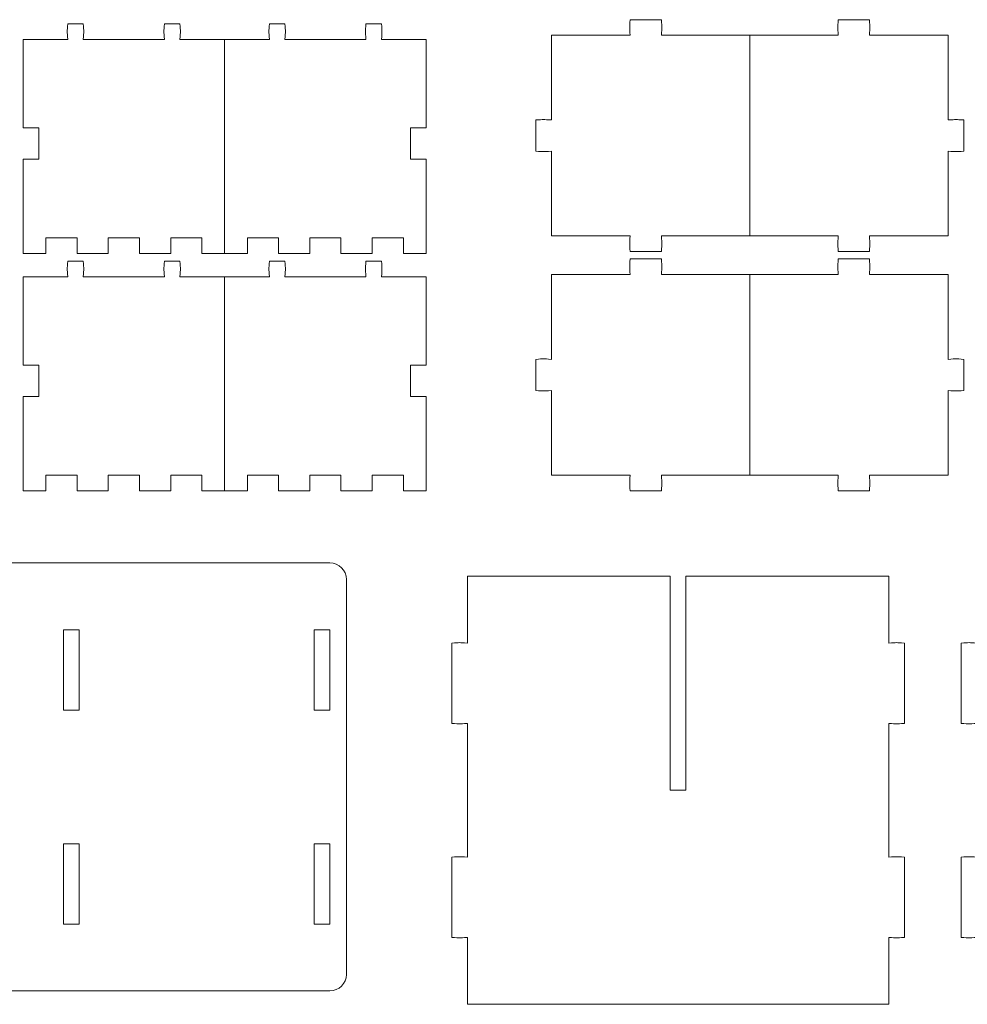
# Model space of a CAD drawing. Header units: millimetres. Extents: x -1094 to 1155, y -1556 to 1707.
# Tile 62 of 149: x -788 to -606, y 1072 to 1261. Entities that reach past the tile are written whole.
import ezdxf

# ---------------------------------------------------------------- set-up
doc = ezdxf.new("R2010")
doc.units = ezdxf.units.MM
doc.header["$MEASUREMENT"] = 0
doc.layers.add('Layer 1', color=7, linetype='Continuous')

msp = doc.modelspace()

# ---------------------------------------------------------------- linework, layer by layer
at = {"layer": 'Layer 1', "color": 250, "lineweight": 9}
for points, knots in [([(-748.6108, 1216.4338), (-748.6108, 1216.4338), (-752.9808, 1216.4338), (-752.9808, 1216.4338), (-752.9808, 1216.4338), (-752.9808, 1216.4338), (-752.9808, 1219.4338), (-752.9808, 1219.4338), (-752.9808, 1219.4338), (-752.9808, 1219.4338), (-758.9808, 1219.4338), (-758.9808, 1219.4338), (-758.9808, 1219.4338), (-758.9808, 1219.4338), (-758.9808, 1216.4338), (-758.9808, 1216.4338), (-758.9808, 1216.4338), (-758.9808, 1216.4338), (-764.9808, 1216.4338), (-764.9808, 1216.4338), (-764.9808, 1216.4338), (-764.9808, 1216.4338), (-764.9808, 1219.4338), (-764.9808, 1219.4338), (-764.9808, 1219.4338), (-764.9808, 1219.4338), (-770.9808, 1219.4338), (-770.9808, 1219.4338), (-770.9808, 1219.4338), (-770.9808, 1219.4338), (-770.9808, 1216.4338), (-770.9808, 1216.4338), (-770.9808, 1216.4338), (-770.9808, 1216.4338), (-776.9808, 1216.4338), (-776.9808, 1216.4338), (-776.9808, 1216.4338), (-776.9808, 1216.4338), (-776.9808, 1219.4338), (-776.9808, 1219.4338), (-776.9808, 1219.4338), (-776.9808, 1219.4338), (-782.9808, 1219.4338), (-782.9808, 1219.4338), (-782.9808, 1219.4338), (-782.9808, 1219.4338), (-782.9808, 1216.4338), (-782.9808, 1216.4338), (-782.9808, 1216.4338), (-782.9808, 1216.4338), (-787.3508, 1216.4338), (-787.3508, 1216.4338), (-787.3508, 1216.4338), (-787.3508, 1216.4338), (-787.3508, 1234.5838), (-787.3508, 1234.5838), (-787.3508, 1234.5838), (-787.3508, 1234.5838), (-784.3508, 1234.5838), (-784.3508, 1234.5838), (-784.3508, 1234.5838), (-784.3508, 1234.5838), (-784.3508, 1240.5838), (-784.3508, 1240.5838), (-784.3508, 1240.5838), (-784.3508, 1240.5838), (-787.3508, 1240.5838), (-787.3508, 1240.5838), (-787.3508, 1240.5838), (-787.3508, 1240.5838), (-787.3508, 1257.5838), (-787.3508, 1257.5838), (-787.3508, 1257.5838), (-787.3508, 1257.5838), (-778.7808, 1257.5838), (-778.7808, 1257.5838), (-778.7808, 1257.5838), (-778.8908, 1259.2438), (-778.8908, 1258.9238), (-778.7808, 1260.5838), (-778.7808, 1260.5838), (-778.7808, 1260.5838), (-775.7808, 1260.5838), (-775.7808, 1260.5838), (-775.7808, 1260.5838), (-775.6708, 1258.9238), (-775.6708, 1259.2438), (-775.7808, 1257.5838), (-775.7808, 1257.5838), (-775.7808, 1257.5838), (-760.2008, 1257.5838), (-760.2008, 1257.5838), (-760.2008, 1257.5838), (-760.3208, 1259.2438), (-760.3208, 1258.9238), (-760.2008, 1260.5838), (-760.2008, 1260.5838), (-760.2008, 1260.5838), (-757.2008, 1260.5838), (-757.2008, 1260.5838), (-757.2008, 1260.5838), (-757.0908, 1258.9238), (-757.0908, 1259.2438), (-757.2008, 1257.5838), (-757.2008, 1257.5838), (-757.2008, 1257.5838), (-748.6108, 1257.5838), (-748.6108, 1257.5838)], [0, 0, 0, 0, 0.03571429, 0.03571429, 0.03571429, 0.03571429, 0.07142857, 0.07142857, 0.07142857, 0.07142857, 0.10714286, 0.10714286, 0.10714286, 0.10714286, 0.14285714, 0.14285714, 0.14285714, 0.14285714, 0.17857143, 0.17857143, 0.17857143, 0.17857143, 0.21428571, 0.21428571, 0.21428571, 0.21428571, 0.25, 0.25, 0.25, 0.25, 0.28571429, 0.28571429, 0.28571429, 0.28571429, 0.32142857, 0.32142857, 0.32142857, 0.32142857, 0.35714286, 0.35714286, 0.35714286, 0.35714286, 0.39285714, 0.39285714, 0.39285714, 0.39285714, 0.42857143, 0.42857143, 0.42857143, 0.42857143, 0.46428571, 0.46428571, 0.46428571, 0.46428571, 0.5, 0.5, 0.5, 0.5, 0.53571429, 0.53571429, 0.53571429, 0.53571429, 0.57142857, 0.57142857, 0.57142857, 0.57142857, 0.60714286, 0.60714286, 0.60714286, 0.60714286, 0.64285714, 0.64285714, 0.64285714, 0.64285714, 0.67857143, 0.67857143, 0.67857143, 0.67857143, 0.71428571, 0.71428571, 0.71428571, 0.71428571, 0.75, 0.75, 0.75, 0.75, 0.78571429, 0.78571429, 0.78571429, 0.78571429, 0.82142857, 0.82142857, 0.82142857, 0.82142857, 0.85714286, 0.85714286, 0.85714286, 0.85714286, 0.89285714, 0.89285714, 0.89285714, 0.89285714, 0.92857143, 0.92857143, 0.92857143, 0.92857143, 1, 1, 1, 1]), ([(-748.6108, 1257.5838), (-748.6108, 1257.5838), (-748.6108, 1216.4338), (-748.6108, 1216.4338), (-748.6108, 1216.4338), (-748.6108, 1216.4338), (-744.2408, 1216.4338), (-744.2408, 1216.4338), (-744.2408, 1216.4338), (-744.2408, 1216.4338), (-744.2408, 1219.4338), (-744.2408, 1219.4338), (-744.2408, 1219.4338), (-744.2408, 1219.4338), (-738.2408, 1219.4338), (-738.2408, 1219.4338), (-738.2408, 1219.4338), (-738.2408, 1219.4338), (-738.2408, 1216.4338), (-738.2408, 1216.4338), (-738.2408, 1216.4338), (-738.2408, 1216.4338), (-732.2408, 1216.4338), (-732.2408, 1216.4338), (-732.2408, 1216.4338), (-732.2408, 1216.4338), (-732.2408, 1219.4338), (-732.2408, 1219.4338), (-732.2408, 1219.4338), (-732.2408, 1219.4338), (-726.2408, 1219.4338), (-726.2408, 1219.4338), (-726.2408, 1219.4338), (-726.2408, 1219.4338), (-726.2408, 1216.4338), (-726.2408, 1216.4338), (-726.2408, 1216.4338), (-726.2408, 1216.4338), (-720.2408, 1216.4338), (-720.2408, 1216.4338), (-720.2408, 1216.4338), (-720.2408, 1216.4338), (-720.2408, 1219.4338), (-720.2408, 1219.4338), (-720.2408, 1219.4338), (-720.2408, 1219.4338), (-714.2408, 1219.4338), (-714.2408, 1219.4338), (-714.2408, 1219.4338), (-714.2408, 1219.4338), (-714.2408, 1216.4338), (-714.2408, 1216.4338), (-714.2408, 1216.4338), (-714.2408, 1216.4338), (-709.8708, 1216.4338), (-709.8708, 1216.4338), (-709.8708, 1216.4338), (-709.8708, 1216.4338), (-709.8708, 1234.5838), (-709.8708, 1234.5838), (-709.8708, 1234.5838), (-709.8708, 1234.5838), (-712.8708, 1234.5838), (-712.8708, 1234.5838), (-712.8708, 1234.5838), (-712.8708, 1234.5838), (-712.8708, 1240.5838), (-712.8708, 1240.5838), (-712.8708, 1240.5838), (-712.8708, 1240.5838), (-709.8708, 1240.5838), (-709.8708, 1240.5838), (-709.8708, 1240.5838), (-709.8708, 1240.5838), (-709.8708, 1257.5838), (-709.8708, 1257.5838), (-709.8708, 1257.5838), (-709.8708, 1257.5838), (-718.4408, 1257.5838), (-718.4408, 1257.5838), (-718.4408, 1257.5838), (-718.3308, 1259.2438), (-718.3308, 1258.9238), (-718.4408, 1260.5838), (-718.4408, 1260.5838), (-718.4408, 1260.5838), (-721.4408, 1260.5838), (-721.4408, 1260.5838), (-721.4408, 1260.5838), (-721.5508, 1258.9238), (-721.5508, 1259.2438), (-721.4408, 1257.5838), (-721.4408, 1257.5838), (-721.4408, 1257.5838), (-737.0108, 1257.5838), (-737.0108, 1257.5838), (-737.0108, 1257.5838), (-736.9008, 1259.2438), (-736.9008, 1258.9238), (-737.0108, 1260.5838), (-737.0108, 1260.5838), (-737.0108, 1260.5838), (-740.0108, 1260.5838), (-740.0108, 1260.5838), (-740.0108, 1260.5838), (-740.1308, 1258.9238), (-740.1308, 1259.2438), (-740.0108, 1257.5838), (-740.0108, 1257.5838), (-740.0108, 1257.5838), (-748.6108, 1257.5838), (-748.6108, 1257.5838)], [0, 0, 0, 0, 0.03448276, 0.03448276, 0.03448276, 0.03448276, 0.06896552, 0.06896552, 0.06896552, 0.06896552, 0.10344828, 0.10344828, 0.10344828, 0.10344828, 0.13793103, 0.13793103, 0.13793103, 0.13793103, 0.17241379, 0.17241379, 0.17241379, 0.17241379, 0.20689655, 0.20689655, 0.20689655, 0.20689655, 0.24137931, 0.24137931, 0.24137931, 0.24137931, 0.27586207, 0.27586207, 0.27586207, 0.27586207, 0.31034483, 0.31034483, 0.31034483, 0.31034483, 0.34482759, 0.34482759, 0.34482759, 0.34482759, 0.37931034, 0.37931034, 0.37931034, 0.37931034, 0.4137931, 0.4137931, 0.4137931, 0.4137931, 0.44827586, 0.44827586, 0.44827586, 0.44827586, 0.48275862, 0.48275862, 0.48275862, 0.48275862, 0.51724138, 0.51724138, 0.51724138, 0.51724138, 0.55172414, 0.55172414, 0.55172414, 0.55172414, 0.5862069, 0.5862069, 0.5862069, 0.5862069, 0.62068966, 0.62068966, 0.62068966, 0.62068966, 0.65517241, 0.65517241, 0.65517241, 0.65517241, 0.68965517, 0.68965517, 0.68965517, 0.68965517, 0.72413793, 0.72413793, 0.72413793, 0.72413793, 0.75862069, 0.75862069, 0.75862069, 0.75862069, 0.79310345, 0.79310345, 0.79310345, 0.79310345, 0.82758621, 0.82758621, 0.82758621, 0.82758621, 0.86206897, 0.86206897, 0.86206897, 0.86206897, 0.89655172, 0.89655172, 0.89655172, 0.89655172, 0.93103448, 0.93103448, 0.93103448, 0.93103448, 1, 1, 1, 1]), ([(-647.6508, 1258.3638), (-647.6508, 1258.3638), (-664.6508, 1258.3638), (-664.6508, 1258.3638), (-664.6508, 1258.3638), (-664.5408, 1260.0238), (-664.5408, 1259.7038), (-664.6508, 1261.3638), (-664.6508, 1261.3638), (-664.6508, 1261.3638), (-670.6508, 1261.3638), (-670.6508, 1261.3638), (-670.6508, 1261.3638), (-670.7608, 1259.7038), (-670.7608, 1260.0238), (-670.6508, 1258.3638), (-670.6508, 1258.3638), (-670.6508, 1258.3638), (-685.8008, 1258.3638), (-685.8008, 1258.3638), (-685.8008, 1258.3638), (-685.8008, 1258.3638), (-685.8008, 1242.0838), (-685.8008, 1242.0838), (-685.8008, 1242.0838), (-687.4608, 1242.1938), (-687.1408, 1242.1938), (-688.8008, 1242.0838), (-688.8008, 1242.0838), (-688.8008, 1242.0838), (-688.7908, 1236.0838), (-688.7908, 1236.0838), (-688.7908, 1236.0838), (-687.1408, 1235.9738), (-687.4608, 1235.9738), (-685.8008, 1236.0838), (-685.8008, 1236.0838), (-685.8008, 1236.0838), (-685.8008, 1219.8038), (-685.8008, 1219.8038), (-685.8008, 1219.8038), (-685.8008, 1219.8038), (-670.6508, 1219.8038), (-670.6508, 1219.8038), (-670.6508, 1219.8038), (-670.7608, 1218.1438), (-670.7608, 1218.4638), (-670.6508, 1216.8038), (-670.6508, 1216.8038), (-670.6508, 1216.8038), (-664.6508, 1216.8038), (-664.6508, 1216.8038), (-664.6508, 1216.8038), (-664.5408, 1218.4638), (-664.5408, 1218.1438), (-664.6508, 1219.8038), (-664.6508, 1219.8038), (-664.6508, 1219.8038), (-647.6508, 1219.8038), (-647.6508, 1219.8038)], [0, 0, 0, 0, 0.0625, 0.0625, 0.0625, 0.0625, 0.125, 0.125, 0.125, 0.125, 0.1875, 0.1875, 0.1875, 0.1875, 0.25, 0.25, 0.25, 0.25, 0.3125, 0.3125, 0.3125, 0.3125, 0.375, 0.375, 0.375, 0.375, 0.4375, 0.4375, 0.4375, 0.4375, 0.5, 0.5, 0.5, 0.5, 0.5625, 0.5625, 0.5625, 0.5625, 0.625, 0.625, 0.625, 0.625, 0.6875, 0.6875, 0.6875, 0.6875, 0.75, 0.75, 0.75, 0.75, 0.8125, 0.8125, 0.8125, 0.8125, 0.875, 0.875, 0.875, 0.875, 1, 1, 1, 1]), ([(-609.5008, 1258.3638), (-609.5008, 1258.3638), (-609.5008, 1242.0838), (-609.5008, 1242.0838), (-609.5008, 1242.0838), (-607.8408, 1242.1938), (-608.1608, 1242.1938), (-606.5008, 1242.0838), (-606.5008, 1242.0838), (-606.5008, 1242.0838), (-606.5008, 1236.0838), (-606.5008, 1236.0838), (-606.5008, 1236.0838), (-608.1608, 1235.9738), (-607.8408, 1235.9738), (-609.5008, 1236.0838), (-609.5008, 1236.0838), (-609.5008, 1236.0838), (-609.5008, 1219.8038), (-609.5008, 1219.8038), (-609.5008, 1219.8038), (-609.5008, 1219.8038), (-624.6508, 1219.8038), (-624.6508, 1219.8038), (-624.6508, 1219.8038), (-624.5408, 1218.1438), (-624.5408, 1218.4638), (-624.6508, 1216.8038), (-624.6508, 1216.8038), (-624.6508, 1216.8038), (-630.6508, 1216.8038), (-630.6508, 1216.8038), (-630.6508, 1216.8038), (-630.7608, 1218.4638), (-630.7608, 1218.1438), (-630.6508, 1219.8038), (-630.6508, 1219.8038), (-630.6508, 1219.8038), (-647.6508, 1219.8038), (-647.6508, 1219.8038), (-647.6508, 1219.8038), (-647.6508, 1219.8038), (-647.6508, 1258.3638), (-647.6508, 1258.3638), (-647.6508, 1258.3638), (-647.6508, 1258.3638), (-630.6508, 1258.3638), (-630.6508, 1258.3638), (-630.6508, 1258.3638), (-630.7608, 1260.0238), (-630.7608, 1259.7038), (-630.6508, 1261.3638), (-630.6508, 1261.3638), (-630.6508, 1261.3638), (-624.6508, 1261.3638), (-624.6508, 1261.3638), (-624.6508, 1261.3638), (-624.5408, 1259.7038), (-624.5408, 1260.0238), (-624.6508, 1258.3638), (-624.6508, 1258.3638), (-624.6508, 1258.3638), (-609.5008, 1258.3638), (-609.5008, 1258.3638)], [0, 0, 0, 0, 0.05882353, 0.05882353, 0.05882353, 0.05882353, 0.11764706, 0.11764706, 0.11764706, 0.11764706, 0.17647059, 0.17647059, 0.17647059, 0.17647059, 0.23529412, 0.23529412, 0.23529412, 0.23529412, 0.29411765, 0.29411765, 0.29411765, 0.29411765, 0.35294118, 0.35294118, 0.35294118, 0.35294118, 0.41176471, 0.41176471, 0.41176471, 0.41176471, 0.47058824, 0.47058824, 0.47058824, 0.47058824, 0.52941176, 0.52941176, 0.52941176, 0.52941176, 0.58823529, 0.58823529, 0.58823529, 0.58823529, 0.64705882, 0.64705882, 0.64705882, 0.64705882, 0.70588235, 0.70588235, 0.70588235, 0.70588235, 0.76470588, 0.76470588, 0.76470588, 0.76470588, 0.82352941, 0.82352941, 0.82352941, 0.82352941, 0.88235294, 0.88235294, 0.88235294, 0.88235294, 1, 1, 1, 1]), ([(-647.6508, 1212.3638), (-647.6508, 1212.3638), (-664.6508, 1212.3638), (-664.6508, 1212.3638), (-664.6508, 1212.3638), (-664.5408, 1214.0238), (-664.5408, 1213.7038), (-664.6508, 1215.3638), (-664.6508, 1215.3638), (-664.6508, 1215.3638), (-670.6508, 1215.3638), (-670.6508, 1215.3638), (-670.6508, 1215.3638), (-670.7608, 1213.7038), (-670.7608, 1214.0238), (-670.6508, 1212.3638), (-670.6508, 1212.3638), (-670.6508, 1212.3638), (-685.8008, 1212.3638), (-685.8008, 1212.3638), (-685.8008, 1212.3638), (-685.8008, 1212.3638), (-685.8008, 1196.0738), (-685.8008, 1196.0738), (-685.8008, 1196.0738), (-687.4608, 1196.1938), (-687.1408, 1196.1938), (-688.8008, 1196.0738), (-688.8008, 1196.0738), (-688.8008, 1196.0738), (-688.7908, 1190.0738), (-688.7908, 1190.0738), (-688.7908, 1190.0738), (-687.1408, 1189.9638), (-687.4608, 1189.9638), (-685.8008, 1190.0738), (-685.8008, 1190.0738), (-685.8008, 1190.0738), (-685.8008, 1173.7938), (-685.8008, 1173.7938), (-685.8008, 1173.7938), (-685.8008, 1173.7938), (-670.6508, 1173.7938), (-670.6508, 1173.7938), (-670.6508, 1173.7938), (-670.7608, 1172.1338), (-670.7608, 1172.4538), (-670.6508, 1170.7938), (-670.6508, 1170.7938), (-670.6508, 1170.7938), (-664.6508, 1170.7938), (-664.6508, 1170.7938), (-664.6508, 1170.7938), (-664.5408, 1172.4538), (-664.5408, 1172.1338), (-664.6508, 1173.7938), (-664.6508, 1173.7938), (-664.6508, 1173.7938), (-647.6508, 1173.7938), (-647.6508, 1173.7938)], [0, 0, 0, 0, 0.0625, 0.0625, 0.0625, 0.0625, 0.125, 0.125, 0.125, 0.125, 0.1875, 0.1875, 0.1875, 0.1875, 0.25, 0.25, 0.25, 0.25, 0.3125, 0.3125, 0.3125, 0.3125, 0.375, 0.375, 0.375, 0.375, 0.4375, 0.4375, 0.4375, 0.4375, 0.5, 0.5, 0.5, 0.5, 0.5625, 0.5625, 0.5625, 0.5625, 0.625, 0.625, 0.625, 0.625, 0.6875, 0.6875, 0.6875, 0.6875, 0.75, 0.75, 0.75, 0.75, 0.8125, 0.8125, 0.8125, 0.8125, 0.875, 0.875, 0.875, 0.875, 1, 1, 1, 1]), ([(-609.5008, 1212.3638), (-609.5008, 1212.3638), (-609.5008, 1196.0738), (-609.5008, 1196.0738), (-609.5008, 1196.0738), (-607.8408, 1196.1938), (-608.1608, 1196.1938), (-606.5008, 1196.0738), (-606.5008, 1196.0738), (-606.5008, 1196.0738), (-606.5008, 1190.0738), (-606.5008, 1190.0738), (-606.5008, 1190.0738), (-608.1608, 1189.9638), (-607.8408, 1189.9638), (-609.5008, 1190.0738), (-609.5008, 1190.0738), (-609.5008, 1190.0738), (-609.5008, 1173.7938), (-609.5008, 1173.7938), (-609.5008, 1173.7938), (-609.5008, 1173.7938), (-624.6508, 1173.7938), (-624.6508, 1173.7938), (-624.6508, 1173.7938), (-624.5408, 1172.1338), (-624.5408, 1172.4538), (-624.6508, 1170.7938), (-624.6508, 1170.7938), (-624.6508, 1170.7938), (-630.6508, 1170.7938), (-630.6508, 1170.7938), (-630.6508, 1170.7938), (-630.7608, 1172.4538), (-630.7608, 1172.1338), (-630.6508, 1173.7938), (-630.6508, 1173.7938), (-630.6508, 1173.7938), (-647.6508, 1173.7938), (-647.6508, 1173.7938), (-647.6508, 1173.7938), (-647.6508, 1173.7938), (-647.6508, 1212.3638), (-647.6508, 1212.3638), (-647.6508, 1212.3638), (-647.6508, 1212.3638), (-630.6508, 1212.3638), (-630.6508, 1212.3638), (-630.6508, 1212.3638), (-630.7608, 1214.0238), (-630.7608, 1213.7038), (-630.6508, 1215.3638), (-630.6508, 1215.3638), (-630.6508, 1215.3638), (-624.6508, 1215.3638), (-624.6508, 1215.3638), (-624.6508, 1215.3638), (-624.5408, 1213.7038), (-624.5408, 1214.0238), (-624.6508, 1212.3638), (-624.6508, 1212.3638), (-624.6508, 1212.3638), (-609.5008, 1212.3638), (-609.5008, 1212.3638)], [0, 0, 0, 0, 0.05882353, 0.05882353, 0.05882353, 0.05882353, 0.11764706, 0.11764706, 0.11764706, 0.11764706, 0.17647059, 0.17647059, 0.17647059, 0.17647059, 0.23529412, 0.23529412, 0.23529412, 0.23529412, 0.29411765, 0.29411765, 0.29411765, 0.29411765, 0.35294118, 0.35294118, 0.35294118, 0.35294118, 0.41176471, 0.41176471, 0.41176471, 0.41176471, 0.47058824, 0.47058824, 0.47058824, 0.47058824, 0.52941176, 0.52941176, 0.52941176, 0.52941176, 0.58823529, 0.58823529, 0.58823529, 0.58823529, 0.64705882, 0.64705882, 0.64705882, 0.64705882, 0.70588235, 0.70588235, 0.70588235, 0.70588235, 0.76470588, 0.76470588, 0.76470588, 0.76470588, 0.82352941, 0.82352941, 0.82352941, 0.82352941, 0.88235294, 0.88235294, 0.88235294, 0.88235294, 1, 1, 1, 1]), ([(-748.6108, 1170.7938), (-748.6108, 1170.7938), (-752.9808, 1170.7938), (-752.9808, 1170.7938), (-752.9808, 1170.7938), (-752.9808, 1170.7938), (-752.9808, 1173.7938), (-752.9808, 1173.7938), (-752.9808, 1173.7938), (-752.9808, 1173.7938), (-758.9808, 1173.7938), (-758.9808, 1173.7938), (-758.9808, 1173.7938), (-758.9808, 1173.7938), (-758.9808, 1170.7938), (-758.9808, 1170.7938), (-758.9808, 1170.7938), (-758.9808, 1170.7938), (-764.9808, 1170.7938), (-764.9808, 1170.7938), (-764.9808, 1170.7938), (-764.9808, 1170.7938), (-764.9808, 1173.7938), (-764.9808, 1173.7938), (-764.9808, 1173.7938), (-764.9808, 1173.7938), (-770.9808, 1173.7938), (-770.9808, 1173.7938), (-770.9808, 1173.7938), (-770.9808, 1173.7938), (-770.9808, 1170.7938), (-770.9808, 1170.7938), (-770.9808, 1170.7938), (-770.9808, 1170.7938), (-776.9808, 1170.7938), (-776.9808, 1170.7938), (-776.9808, 1170.7938), (-776.9808, 1170.7938), (-776.9808, 1173.7938), (-776.9808, 1173.7938), (-776.9808, 1173.7938), (-776.9808, 1173.7938), (-782.9808, 1173.7938), (-782.9808, 1173.7938), (-782.9808, 1173.7938), (-782.9808, 1173.7938), (-782.9808, 1170.7938), (-782.9808, 1170.7938), (-782.9808, 1170.7938), (-782.9808, 1170.7938), (-787.3508, 1170.7938), (-787.3508, 1170.7938), (-787.3508, 1170.7938), (-787.3508, 1170.7938), (-787.3508, 1188.9438), (-787.3508, 1188.9438), (-787.3508, 1188.9438), (-787.3508, 1188.9438), (-784.3508, 1188.9438), (-784.3508, 1188.9438), (-784.3508, 1188.9438), (-784.3508, 1188.9438), (-784.3508, 1194.9438), (-784.3508, 1194.9438), (-784.3508, 1194.9438), (-784.3508, 1194.9438), (-787.3508, 1194.9438), (-787.3508, 1194.9438), (-787.3508, 1194.9438), (-787.3508, 1194.9438), (-787.3508, 1211.9438), (-787.3508, 1211.9438), (-787.3508, 1211.9438), (-787.3508, 1211.9438), (-778.7808, 1211.9438), (-778.7808, 1211.9438), (-778.7808, 1211.9438), (-778.8908, 1213.6038), (-778.8908, 1213.2838), (-778.7808, 1214.9438), (-778.7808, 1214.9438), (-778.7808, 1214.9438), (-775.7808, 1214.9438), (-775.7808, 1214.9438), (-775.7808, 1214.9438), (-775.6708, 1213.2838), (-775.6708, 1213.6038), (-775.7808, 1211.9438), (-775.7808, 1211.9438), (-775.7808, 1211.9438), (-760.2008, 1211.9438), (-760.2008, 1211.9438), (-760.2008, 1211.9438), (-760.3208, 1213.6038), (-760.3208, 1213.2838), (-760.2008, 1214.9438), (-760.2008, 1214.9438), (-760.2008, 1214.9438), (-757.2008, 1214.9438), (-757.2008, 1214.9438), (-757.2008, 1214.9438), (-757.0908, 1213.2838), (-757.0908, 1213.6038), (-757.2008, 1211.9438), (-757.2008, 1211.9438), (-757.2008, 1211.9438), (-748.6108, 1211.9438), (-748.6108, 1211.9438)], [0, 0, 0, 0, 0.03571429, 0.03571429, 0.03571429, 0.03571429, 0.07142857, 0.07142857, 0.07142857, 0.07142857, 0.10714286, 0.10714286, 0.10714286, 0.10714286, 0.14285714, 0.14285714, 0.14285714, 0.14285714, 0.17857143, 0.17857143, 0.17857143, 0.17857143, 0.21428571, 0.21428571, 0.21428571, 0.21428571, 0.25, 0.25, 0.25, 0.25, 0.28571429, 0.28571429, 0.28571429, 0.28571429, 0.32142857, 0.32142857, 0.32142857, 0.32142857, 0.35714286, 0.35714286, 0.35714286, 0.35714286, 0.39285714, 0.39285714, 0.39285714, 0.39285714, 0.42857143, 0.42857143, 0.42857143, 0.42857143, 0.46428571, 0.46428571, 0.46428571, 0.46428571, 0.5, 0.5, 0.5, 0.5, 0.53571429, 0.53571429, 0.53571429, 0.53571429, 0.57142857, 0.57142857, 0.57142857, 0.57142857, 0.60714286, 0.60714286, 0.60714286, 0.60714286, 0.64285714, 0.64285714, 0.64285714, 0.64285714, 0.67857143, 0.67857143, 0.67857143, 0.67857143, 0.71428571, 0.71428571, 0.71428571, 0.71428571, 0.75, 0.75, 0.75, 0.75, 0.78571429, 0.78571429, 0.78571429, 0.78571429, 0.82142857, 0.82142857, 0.82142857, 0.82142857, 0.85714286, 0.85714286, 0.85714286, 0.85714286, 0.89285714, 0.89285714, 0.89285714, 0.89285714, 0.92857143, 0.92857143, 0.92857143, 0.92857143, 1, 1, 1, 1]), ([(-748.6108, 1211.9438), (-748.6108, 1211.9438), (-748.6108, 1170.7938), (-748.6108, 1170.7938), (-748.6108, 1170.7938), (-748.6108, 1170.7938), (-744.2408, 1170.7938), (-744.2408, 1170.7938), (-744.2408, 1170.7938), (-744.2408, 1170.7938), (-744.2408, 1173.7938), (-744.2408, 1173.7938), (-744.2408, 1173.7938), (-744.2408, 1173.7938), (-738.2408, 1173.7938), (-738.2408, 1173.7938), (-738.2408, 1173.7938), (-738.2408, 1173.7938), (-738.2408, 1170.7938), (-738.2408, 1170.7938), (-738.2408, 1170.7938), (-738.2408, 1170.7938), (-732.2408, 1170.7938), (-732.2408, 1170.7938), (-732.2408, 1170.7938), (-732.2408, 1170.7938), (-732.2408, 1173.7938), (-732.2408, 1173.7938), (-732.2408, 1173.7938), (-732.2408, 1173.7938), (-726.2408, 1173.7938), (-726.2408, 1173.7938), (-726.2408, 1173.7938), (-726.2408, 1173.7938), (-726.2408, 1170.7938), (-726.2408, 1170.7938), (-726.2408, 1170.7938), (-726.2408, 1170.7938), (-720.2408, 1170.7938), (-720.2408, 1170.7938), (-720.2408, 1170.7938), (-720.2408, 1170.7938), (-720.2408, 1173.7938), (-720.2408, 1173.7938), (-720.2408, 1173.7938), (-720.2408, 1173.7938), (-714.2408, 1173.7938), (-714.2408, 1173.7938), (-714.2408, 1173.7938), (-714.2408, 1173.7938), (-714.2408, 1170.7938), (-714.2408, 1170.7938), (-714.2408, 1170.7938), (-714.2408, 1170.7938), (-709.8708, 1170.7938), (-709.8708, 1170.7938), (-709.8708, 1170.7938), (-709.8708, 1170.7938), (-709.8708, 1188.9438), (-709.8708, 1188.9438), (-709.8708, 1188.9438), (-709.8708, 1188.9438), (-712.8708, 1188.9438), (-712.8708, 1188.9438), (-712.8708, 1188.9438), (-712.8708, 1188.9438), (-712.8708, 1194.9438), (-712.8708, 1194.9438), (-712.8708, 1194.9438), (-712.8708, 1194.9438), (-709.8708, 1194.9438), (-709.8708, 1194.9438), (-709.8708, 1194.9438), (-709.8708, 1194.9438), (-709.8708, 1211.9438), (-709.8708, 1211.9438), (-709.8708, 1211.9438), (-709.8708, 1211.9438), (-718.4408, 1211.9438), (-718.4408, 1211.9438), (-718.4408, 1211.9438), (-718.3308, 1213.6038), (-718.3308, 1213.2838), (-718.4408, 1214.9438), (-718.4408, 1214.9438), (-718.4408, 1214.9438), (-721.4408, 1214.9438), (-721.4408, 1214.9438), (-721.4408, 1214.9438), (-721.5508, 1213.2838), (-721.5508, 1213.6038), (-721.4408, 1211.9438), (-721.4408, 1211.9438), (-721.4408, 1211.9438), (-737.0108, 1211.9438), (-737.0108, 1211.9438), (-737.0108, 1211.9438), (-736.9008, 1213.6038), (-736.9008, 1213.2838), (-737.0108, 1214.9438), (-737.0108, 1214.9438), (-737.0108, 1214.9438), (-740.0108, 1214.9438), (-740.0108, 1214.9438), (-740.0108, 1214.9438), (-740.1308, 1213.2838), (-740.1308, 1213.6038), (-740.0108, 1211.9438), (-740.0108, 1211.9438), (-740.0108, 1211.9438), (-748.6108, 1211.9438), (-748.6108, 1211.9438)], [0, 0, 0, 0, 0.03448276, 0.03448276, 0.03448276, 0.03448276, 0.06896552, 0.06896552, 0.06896552, 0.06896552, 0.10344828, 0.10344828, 0.10344828, 0.10344828, 0.13793103, 0.13793103, 0.13793103, 0.13793103, 0.17241379, 0.17241379, 0.17241379, 0.17241379, 0.20689655, 0.20689655, 0.20689655, 0.20689655, 0.24137931, 0.24137931, 0.24137931, 0.24137931, 0.27586207, 0.27586207, 0.27586207, 0.27586207, 0.31034483, 0.31034483, 0.31034483, 0.31034483, 0.34482759, 0.34482759, 0.34482759, 0.34482759, 0.37931034, 0.37931034, 0.37931034, 0.37931034, 0.4137931, 0.4137931, 0.4137931, 0.4137931, 0.44827586, 0.44827586, 0.44827586, 0.44827586, 0.48275862, 0.48275862, 0.48275862, 0.48275862, 0.51724138, 0.51724138, 0.51724138, 0.51724138, 0.55172414, 0.55172414, 0.55172414, 0.55172414, 0.5862069, 0.5862069, 0.5862069, 0.5862069, 0.62068966, 0.62068966, 0.62068966, 0.62068966, 0.65517241, 0.65517241, 0.65517241, 0.65517241, 0.68965517, 0.68965517, 0.68965517, 0.68965517, 0.72413793, 0.72413793, 0.72413793, 0.72413793, 0.75862069, 0.75862069, 0.75862069, 0.75862069, 0.79310345, 0.79310345, 0.79310345, 0.79310345, 0.82758621, 0.82758621, 0.82758621, 0.82758621, 0.86206897, 0.86206897, 0.86206897, 0.86206897, 0.89655172, 0.89655172, 0.89655172, 0.89655172, 0.93103448, 0.93103448, 0.93103448, 0.93103448, 1, 1, 1, 1]), ([(-728.3908, 1156.9538), (-728.3908, 1156.9538), (-1020.7508, 1156.9538), (-1020.7508, 1156.9538), (-1020.7508, 1156.9538), (-1022.5008, 1156.9538), (-1023.9408, 1155.5238), (-1023.9408, 1153.7738), (-1023.9408, 1153.7738), (-1023.9408, 1153.7738), (-1023.9408, 1077.8538), (-1023.9408, 1077.8538), (-1023.9408, 1077.8538), (-1023.9408, 1076.0938), (-1022.5008, 1074.6638), (-1020.7508, 1074.6638), (-1020.7508, 1074.6638), (-1020.7508, 1074.6638), (-728.3908, 1074.6638), (-728.3908, 1074.6638), (-728.3908, 1074.6638), (-726.6408, 1074.6638), (-725.2008, 1076.0938), (-725.2008, 1077.8538), (-725.2008, 1077.8538), (-725.2008, 1077.8538), (-725.2008, 1153.7738), (-725.2008, 1153.7738), (-725.2008, 1153.7738), (-725.2008, 1155.5238), (-726.6408, 1156.9538), (-728.3908, 1156.9538)], [0, 0, 0, 0, 0.11111111, 0.11111111, 0.11111111, 0.11111111, 0.22222222, 0.22222222, 0.22222222, 0.22222222, 0.33333333, 0.33333333, 0.33333333, 0.33333333, 0.44444444, 0.44444444, 0.44444444, 0.44444444, 0.55555556, 0.55555556, 0.55555556, 0.55555556, 0.66666667, 0.66666667, 0.66666667, 0.66666667, 0.77777778, 0.77777778, 0.77777778, 0.77777778, 1, 1, 1, 1]), ([(-662.9308, 1113.2338), (-662.9308, 1113.2338), (-662.9308, 1154.3838), (-662.9308, 1154.3838), (-662.9308, 1154.3838), (-664.0808, 1154.3838), (-666.8108, 1154.3838), (-701.9308, 1154.3838), (-701.9308, 1154.3838), (-701.9308, 1154.3838), (-701.9308, 1141.5238), (-701.9308, 1141.5238), (-701.9308, 1141.5238), (-703.5908, 1141.6438), (-703.2708, 1141.6438), (-704.9308, 1141.5238), (-704.9308, 1141.5238), (-704.9308, 1141.5238), (-704.9308, 1126.0938), (-704.9308, 1126.0938), (-704.9308, 1126.0938), (-703.2708, 1125.9838), (-703.5908, 1125.9838), (-701.9308, 1126.0938), (-701.9308, 1126.0938), (-701.9308, 1126.0938), (-701.9308, 1100.3738), (-701.9308, 1100.3738), (-701.9308, 1100.3738), (-703.5908, 1100.4938), (-703.2708, 1100.4938), (-704.9308, 1100.3738), (-704.9308, 1100.3738), (-704.9308, 1100.3738), (-704.9308, 1084.9438), (-704.9308, 1084.9438), (-704.9308, 1084.9438), (-703.2708, 1084.8338), (-703.5908, 1084.8338), (-701.9308, 1084.9438), (-701.9308, 1084.9438), (-701.9308, 1084.9438), (-701.9308, 1072.0938), (-701.9308, 1072.0938), (-701.9308, 1072.0938), (-701.9308, 1072.0938), (-620.9208, 1072.0938), (-620.9208, 1072.0938), (-620.9208, 1072.0938), (-620.9208, 1072.0938), (-620.9208, 1084.9438), (-620.9208, 1084.9438), (-620.9208, 1084.9438), (-619.2608, 1084.8338), (-619.5808, 1084.8338), (-617.9208, 1084.9438), (-617.9208, 1084.9438), (-617.9208, 1084.9438), (-617.9208, 1100.3738), (-617.9208, 1100.3738), (-617.9208, 1100.3738), (-619.5808, 1100.4938), (-619.2608, 1100.4938), (-620.9208, 1100.3738), (-620.9208, 1100.3738), (-620.9208, 1100.3738), (-620.9208, 1126.0938), (-620.9208, 1126.0938), (-620.9208, 1126.0938), (-619.2608, 1125.9838), (-619.5808, 1125.9838), (-617.9208, 1126.0938), (-617.9208, 1126.0938), (-617.9208, 1126.0938), (-617.9208, 1141.5238), (-617.9208, 1141.5238), (-617.9208, 1141.5238), (-619.5808, 1141.6438), (-619.2608, 1141.6438), (-620.9208, 1141.5238), (-620.9208, 1141.5238), (-620.9208, 1141.5238), (-620.9208, 1154.3838), (-620.9208, 1154.3838), (-620.9208, 1154.3838), (-646.6708, 1154.3838), (-656.1408, 1154.3838), (-659.9308, 1154.3838), (-659.9308, 1154.3838), (-659.9308, 1154.3838), (-659.9308, 1113.2338), (-659.9308, 1113.2338), (-659.9308, 1113.2338), (-659.9308, 1113.2338), (-662.9308, 1113.2338), (-662.9308, 1113.2338)], [0, 0, 0, 0, 0.04, 0.04, 0.04, 0.04, 0.08, 0.08, 0.08, 0.08, 0.12, 0.12, 0.12, 0.12, 0.16, 0.16, 0.16, 0.16, 0.2, 0.2, 0.2, 0.2, 0.24, 0.24, 0.24, 0.24, 0.28, 0.28, 0.28, 0.28, 0.32, 0.32, 0.32, 0.32, 0.36, 0.36, 0.36, 0.36, 0.4, 0.4, 0.4, 0.4, 0.44, 0.44, 0.44, 0.44, 0.48, 0.48, 0.48, 0.48, 0.52, 0.52, 0.52, 0.52, 0.56, 0.56, 0.56, 0.56, 0.6, 0.6, 0.6, 0.6, 0.64, 0.64, 0.64, 0.64, 0.68, 0.68, 0.68, 0.68, 0.72, 0.72, 0.72, 0.72, 0.76, 0.76, 0.76, 0.76, 0.8, 0.8, 0.8, 0.8, 0.84, 0.84, 0.84, 0.84, 0.88, 0.88, 0.88, 0.88, 0.92, 0.92, 0.92, 0.92, 1, 1, 1, 1]), ([(-564.9908, 1113.2338), (-564.9908, 1113.2338), (-564.9908, 1154.3838), (-564.9908, 1154.3838), (-564.9908, 1154.3838), (-566.1508, 1154.3838), (-568.8708, 1154.3838), (-604.0008, 1154.3838), (-604.0008, 1154.3838), (-604.0008, 1154.3838), (-604.0008, 1141.5238), (-604.0008, 1141.5238), (-604.0008, 1141.5238), (-605.6608, 1141.6438), (-605.3408, 1141.6438), (-607.0008, 1141.5238), (-607.0008, 1141.5238), (-607.0008, 1141.5238), (-607.0008, 1126.0938), (-607.0008, 1126.0938), (-607.0008, 1126.0938), (-605.3408, 1125.9838), (-605.6608, 1125.9838), (-604.0008, 1126.0938), (-604.0008, 1126.0938), (-604.0008, 1126.0938), (-604.0008, 1100.3738), (-604.0008, 1100.3738), (-604.0008, 1100.3738), (-605.6608, 1100.4938), (-605.3408, 1100.4938), (-607.0008, 1100.3738), (-607.0008, 1100.3738), (-607.0008, 1100.3738), (-607.0008, 1084.9438), (-607.0008, 1084.9438), (-607.0008, 1084.9438), (-605.3408, 1084.8338), (-605.6608, 1084.8338), (-604.0008, 1084.9438), (-604.0008, 1084.9438), (-604.0008, 1084.9438), (-604.0008, 1072.0938), (-604.0008, 1072.0938), (-604.0008, 1072.0938), (-604.0008, 1072.0938), (-522.9808, 1072.0938), (-522.9808, 1072.0938), (-522.9808, 1072.0938), (-522.9808, 1072.0938), (-522.9808, 1084.9438), (-522.9808, 1084.9438), (-522.9808, 1084.9438), (-521.3208, 1084.8338), (-521.6408, 1084.8338), (-519.9808, 1084.9438), (-519.9808, 1084.9438), (-519.9808, 1084.9438), (-519.9808, 1100.3738), (-519.9808, 1100.3738), (-519.9808, 1100.3738), (-521.6408, 1100.4938), (-521.3208, 1100.4938), (-522.9808, 1100.3738), (-522.9808, 1100.3738), (-522.9808, 1100.3738), (-522.9808, 1126.0938), (-522.9808, 1126.0938), (-522.9808, 1126.0938), (-521.3208, 1125.9838), (-521.6408, 1125.9838), (-519.9808, 1126.0938), (-519.9808, 1126.0938), (-519.9808, 1126.0938), (-519.9808, 1141.5238), (-519.9808, 1141.5238), (-519.9808, 1141.5238), (-521.6408, 1141.6438), (-521.3208, 1141.6438), (-522.9808, 1141.5238), (-522.9808, 1141.5238), (-522.9808, 1141.5238), (-522.9808, 1154.3838), (-522.9808, 1154.3838), (-522.9808, 1154.3838), (-548.7408, 1154.3838), (-558.2008, 1154.3838), (-561.9908, 1154.3838), (-561.9908, 1154.3838), (-561.9908, 1154.3838), (-561.9908, 1113.2338), (-561.9908, 1113.2338), (-561.9908, 1113.2338), (-561.9908, 1113.2338), (-564.9908, 1113.2338), (-564.9908, 1113.2338)], [0, 0, 0, 0, 0.04, 0.04, 0.04, 0.04, 0.08, 0.08, 0.08, 0.08, 0.12, 0.12, 0.12, 0.12, 0.16, 0.16, 0.16, 0.16, 0.2, 0.2, 0.2, 0.2, 0.24, 0.24, 0.24, 0.24, 0.28, 0.28, 0.28, 0.28, 0.32, 0.32, 0.32, 0.32, 0.36, 0.36, 0.36, 0.36, 0.4, 0.4, 0.4, 0.4, 0.44, 0.44, 0.44, 0.44, 0.48, 0.48, 0.48, 0.48, 0.52, 0.52, 0.52, 0.52, 0.56, 0.56, 0.56, 0.56, 0.6, 0.6, 0.6, 0.6, 0.64, 0.64, 0.64, 0.64, 0.68, 0.68, 0.68, 0.68, 0.72, 0.72, 0.72, 0.72, 0.76, 0.76, 0.76, 0.76, 0.8, 0.8, 0.8, 0.8, 0.84, 0.84, 0.84, 0.84, 0.88, 0.88, 0.88, 0.88, 0.92, 0.92, 0.92, 0.92, 1, 1, 1, 1]), ([(-776.6108, 1128.6638), (-776.6108, 1128.6638), (-779.6108, 1128.6638), (-779.6108, 1128.6638), (-779.6108, 1128.6638), (-779.6108, 1128.6638), (-779.6108, 1144.0938), (-779.6108, 1144.0938), (-779.6108, 1144.0938), (-779.6108, 1144.0938), (-776.6108, 1144.0938), (-776.6108, 1144.0938), (-776.6108, 1144.0938), (-776.6108, 1144.0938), (-776.6108, 1128.6638), (-776.6108, 1128.6638)], [0, 0, 0, 0, 0.2, 0.2, 0.2, 0.2, 0.4, 0.4, 0.4, 0.4, 0.6, 0.6, 0.6, 0.6, 1, 1, 1, 1]), ([(-728.3908, 1128.6638), (-728.3908, 1128.6638), (-731.3908, 1128.6638), (-731.3908, 1128.6638), (-731.3908, 1128.6638), (-731.3908, 1128.6638), (-731.3908, 1144.0938), (-731.3908, 1144.0938), (-731.3908, 1144.0938), (-731.3908, 1144.0938), (-728.3908, 1144.0938), (-728.3908, 1144.0938), (-728.3908, 1144.0938), (-728.3908, 1144.0938), (-728.3908, 1128.6638), (-728.3908, 1128.6638)], [0, 0, 0, 0, 0.2, 0.2, 0.2, 0.2, 0.4, 0.4, 0.4, 0.4, 0.6, 0.6, 0.6, 0.6, 1, 1, 1, 1]), ([(-776.6108, 1087.5238), (-776.6108, 1087.5238), (-779.6108, 1087.5238), (-779.6108, 1087.5238), (-779.6108, 1087.5238), (-779.6108, 1087.5238), (-779.6108, 1102.9538), (-779.6108, 1102.9538), (-779.6108, 1102.9538), (-779.6108, 1102.9538), (-776.6108, 1102.9538), (-776.6108, 1102.9538), (-776.6108, 1102.9538), (-776.6108, 1102.9538), (-776.6108, 1087.5238), (-776.6108, 1087.5238)], [0, 0, 0, 0, 0.2, 0.2, 0.2, 0.2, 0.4, 0.4, 0.4, 0.4, 0.6, 0.6, 0.6, 0.6, 1, 1, 1, 1]), ([(-728.3908, 1087.5238), (-728.3908, 1087.5238), (-731.3908, 1087.5238), (-731.3908, 1087.5238), (-731.3908, 1087.5238), (-731.3908, 1087.5238), (-731.3908, 1102.9538), (-731.3908, 1102.9538), (-731.3908, 1102.9538), (-731.3908, 1102.9538), (-728.3908, 1102.9538), (-728.3908, 1102.9538), (-728.3908, 1102.9538), (-728.3908, 1102.9538), (-728.3908, 1087.5238), (-728.3908, 1087.5238)], [0, 0, 0, 0, 0.2, 0.2, 0.2, 0.2, 0.4, 0.4, 0.4, 0.4, 0.6, 0.6, 0.6, 0.6, 1, 1, 1, 1])]:
    msp.add_open_spline(points, degree=3, knots=knots, dxfattribs=at)

doc.saveas('drawing.dxf')
